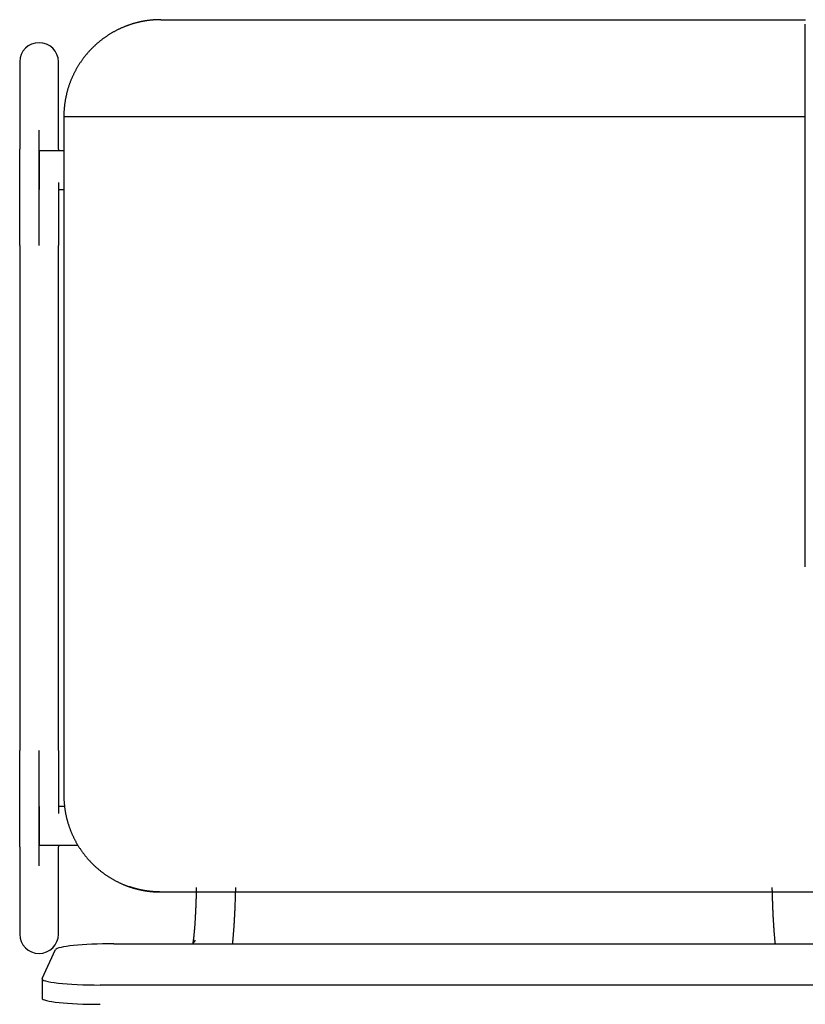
# Model space of a CAD drawing. Header units: metres. Extents: x -1 to 461, y -6 to 31.
# Tile 59 of 82: x 420.144 to 420.55, y 15.135 to 15.643. Entities that reach past the tile are written whole.
import ezdxf

# ---------------------------------------------------------------- set-up
doc = ezdxf.new("R2010")
doc.units = ezdxf.units.M
doc.linetypes.add('CONTINUA', pattern=[0])
doc.layers.add('PA MOBLES', color=7, linetype='CONTINUA', lineweight=25)

msp = doc.modelspace()

# ---------------------------------------------------------------- linework, layer by layer
at = {"layer": 'PA MOBLES', "color": 180, "transparency": 33554687}
for p, q in [((420.21727, 15.64268), (420.5499, 15.64268)), ((420.54976, 15.36033), (420.54976, 15.64033)), ((420.14449, 15.62094), (420.14449, 15.57588)), ((420.16449, 15.57588), (420.16449, 15.62094)), ((420.16727, 15.59268), (420.54976, 15.59268)), ((420.16727, 15.59268), (420.16727, 15.24267)), ((420.15449, 15.52619), (420.15449, 15.58576)), ((420.15449, 15.57507), (420.15449, 15.55507)), ((420.16727, 15.57507), (420.15449, 15.57507)), ((420.16449, 15.55507), (420.16727, 15.55507)), ((420.14449, 15.52619), (420.14449, 15.26569)), ((420.16449, 15.26569), (420.16449, 15.52619)), ((420.15449, 15.20612), (420.15449, 15.26569)), ((420.15449, 15.23681), (420.15449, 15.21681)), ((420.16761, 15.23681), (420.16449, 15.23681)), ((420.14449, 15.216), (420.14449, 15.17094)), ((420.15449, 15.21681), (420.17448, 15.21681)), ((420.16449, 15.17094), (420.16449, 15.216)), ((420.21669, 15.19268), (420.56284, 15.19268)), ((420.21669, 15.19268), (420.56284, 15.19268)), ((420.23498, 15.16775), (420.23363, 15.16597)), ((420.15605, 15.14803), (420.16305, 15.16293)), ((420.19301, 15.16597), (420.58593, 15.16597)), ((420.15601, 15.14787), (420.15601, 15.13792)), ((420.59293, 15.14467), (420.18601, 15.14467))]:
    msp.add_line(p, q, dxfattribs=at)
for points in [[(420.20535, 15.64124), (420.2051, 15.64117), (420.20485, 15.64111), (420.2046, 15.64104), (420.20435, 15.64098), (420.2041, 15.64091), (420.20385, 15.64084), (420.2036, 15.64077), (420.20335, 15.6407), (420.2031, 15.64063), (420.20285, 15.64055), (420.2026, 15.64048), (420.20235, 15.6404), (420.20211, 15.64032), (420.20186, 15.64024), (420.20161, 15.64016), (420.20137, 15.64008), (420.20112, 15.64), (420.20087, 15.63991), (420.20063, 15.63983), (420.20038, 15.63974), (420.20014, 15.63965), (420.1999, 15.63956), (420.19965, 15.63947), (420.19941, 15.63938), (420.19917, 15.63929), (420.19893, 15.63919), (420.19869, 15.6391), (420.19845, 15.639), (420.19821, 15.6389), (420.19797, 15.6388), (420.19766, 15.63867), (420.19735, 15.63854), (420.19705, 15.63841), (420.19674, 15.63827), (420.19644, 15.63813), (420.19614, 15.63799), (420.19583, 15.63785), (420.19553, 15.63771), (420.19523, 15.63756), (420.19494, 15.63741), (420.19464, 15.63726), (420.19434, 15.63711), (420.19405, 15.63696), (420.19375, 15.6368), (420.19346, 15.63665), (420.19317, 15.63649), (420.19288, 15.63633), (420.19259, 15.63616), (420.1923, 15.636), (420.19202, 15.63583), (420.19173, 15.63566), (420.19145, 15.63549), (420.19117, 15.63532), (420.19089, 15.63515), (420.19061, 15.63498), (420.19033, 15.6348), (420.19005, 15.63462), (420.18978, 15.63444), (420.1895, 15.63426), (420.18923, 15.63408), (420.18896, 15.63389), (420.18869, 15.63371), (420.18842, 15.63352), (420.18816, 15.63333), (420.18789, 15.63314), (420.18763, 15.63294), (420.18737, 15.63275), (420.18711, 15.63256), (420.18685, 15.63236), (420.18659, 15.63216), (420.18634, 15.63196), (420.18608, 15.63176), (420.18583, 15.63156), (420.18558, 15.63135), (420.18533, 15.63115), (420.18509, 15.63094), (420.18484, 15.63074), (420.1846, 15.63053), (420.18436, 15.63032), (420.18412, 15.63011), (420.18388, 15.6299), (420.18364, 15.62968), (420.18341, 15.62947), (420.18318, 15.62925), (420.18295, 15.62904), (420.18272, 15.62882), (420.18249, 15.6286), (420.18227, 15.62838), (420.18204, 15.62816), (420.18182, 15.62794), (420.1816, 15.62772), (420.18139, 15.6275), (420.18117, 15.62727), (420.18095, 15.62705), (420.18074, 15.62682), (420.18053, 15.62659), (420.18032, 15.62636), (420.1801, 15.62613), (420.17989, 15.62589), (420.17968, 15.62565), (420.17948, 15.62541), (420.17927, 15.62517), (420.17906, 15.62493), (420.17886, 15.62469), (420.17866, 15.62444), (420.17845, 15.62419), (420.17825, 15.62395), (420.17805, 15.62369), (420.17785, 15.62344), (420.17766, 15.62319), (420.17746, 15.62293), (420.17727, 15.62268), (420.17707, 15.62242), (420.17688, 15.62216), (420.17669, 15.62189), (420.1765, 15.62163), (420.17632, 15.62136), (420.17613, 15.6211), (420.17595, 15.62083), (420.17576, 15.62056), (420.17558, 15.62029), (420.1754, 15.62001), (420.17523, 15.61974), (420.17505, 15.61946), (420.17487, 15.61919), (420.1747, 15.61891), (420.17453, 15.61863), (420.17436, 15.61835), (420.17419, 15.61806), (420.17403, 15.61778), (420.17386, 15.61749), (420.1737, 15.61721), (420.17354, 15.61692), (420.17338, 15.61663), (420.17322, 15.61634), (420.17307, 15.61605), (420.17291, 15.61575), (420.17276, 15.61546), (420.17261, 15.61517), (420.17246, 15.61487), (420.17232, 15.61457), (420.17217, 15.61427), (420.17203, 15.61397), (420.17189, 15.61367), (420.17175, 15.61337), (420.17162, 15.61307), (420.17148, 15.61277), (420.17135, 15.61246), (420.17122, 15.61216), (420.17109, 15.61185), (420.17096, 15.61154), (420.17084, 15.61123), (420.17072, 15.61092), (420.1706, 15.61061), (420.17048, 15.6103), (420.17036, 15.60999), (420.17025, 15.60968), (420.17014, 15.60937), (420.17003, 15.60905), (420.16992, 15.60874), (420.16981, 15.60842), (420.16971, 15.60811), (420.16961, 15.60779), (420.16951, 15.60747), (420.16941, 15.60715), (420.16932, 15.60684), (420.16922, 15.60652), (420.16913, 15.6062), (420.16904, 15.60588), (420.16896, 15.60556), (420.16887, 15.60524), (420.16879, 15.60492), (420.16871, 15.60459), (420.16863, 15.60427), (420.16856, 15.60395), (420.16848, 15.60363), (420.16841, 15.6033), (420.16834, 15.60298), (420.16827, 15.60266), (420.16821, 15.60233), (420.16815, 15.60201), (420.16809, 15.60169), (420.16803, 15.60136), (420.16797, 15.60104), (420.16792, 15.60072), (420.16787, 15.60039), (420.16782, 15.60007), (420.16777, 15.59974), (420.16773, 15.59942), (420.16768, 15.59909), (420.16764, 15.59877), (420.1676, 15.59845), (420.16757, 15.59812), (420.16753, 15.5978), (420.1675, 15.59748), (420.16747, 15.59715), (420.16744, 15.59683), (420.16742, 15.59651), (420.16739, 15.59619), (420.16737, 15.59587), (420.16735, 15.59554), (420.16733, 15.59522), (420.16732, 15.5949), (420.1673, 15.59458), (420.16729, 15.59426), (420.16728, 15.59395), (420.16728, 15.59363), (420.16727, 15.59331), (420.16727, 15.59299), (420.16727, 15.59268)], [(420.21727, 15.64268), (420.21702, 15.64268), (420.21677, 15.64267), (420.21652, 15.64267), (420.21627, 15.64267), (420.21601, 15.64266), (420.21576, 15.64265), (420.2155, 15.64264), (420.21524, 15.64263), (420.21499, 15.64262), (420.21473, 15.64261), (420.21447, 15.6426), (420.2142, 15.64258), (420.21394, 15.64256), (420.21368, 15.64255), (420.21341, 15.64253), (420.21315, 15.6425), (420.21288, 15.64248), (420.21262, 15.64246), (420.21235, 15.64243), (420.21209, 15.64241), (420.21182, 15.64238), (420.21155, 15.64235), (420.21128, 15.64232), (420.21101, 15.64228), (420.21075, 15.64225), (420.21048, 15.64221), (420.21021, 15.64218), (420.20994, 15.64214), (420.20967, 15.6421), (420.2094, 15.64205), (420.20927, 15.64203), (420.20913, 15.64201), (420.20899, 15.64199), (420.20886, 15.64196), (420.20872, 15.64194), (420.20858, 15.64192), (420.20845, 15.64189), (420.20831, 15.64187), (420.20818, 15.64184), (420.20804, 15.64182), (420.2079, 15.64179), (420.20777, 15.64177), (420.20763, 15.64174), (420.2075, 15.64171), (420.20736, 15.64169), (420.20723, 15.64166), (420.20709, 15.64163), (420.20696, 15.6416), (420.20682, 15.64157), (420.20669, 15.64154), (420.20655, 15.64151), (420.20642, 15.64149), (420.20628, 15.64146), (420.20615, 15.64142), (420.20602, 15.64139), (420.20588, 15.64136), (420.20575, 15.64133), (420.20562, 15.6413), (420.20548, 15.64127), (420.20535, 15.64124)], [(420.14449, 15.52619), (420.14449, 15.52684), (420.14449, 15.52749), (420.14449, 15.52814), (420.14449, 15.52879), (420.14449, 15.52943), (420.14449, 15.53008), (420.14449, 15.53073), (420.14449, 15.53137), (420.14449, 15.53202), (420.14449, 15.53266), (420.14449, 15.5333), (420.14449, 15.53395), (420.14449, 15.53458), (420.14449, 15.53522), (420.14449, 15.53586), (420.14449, 15.53649), (420.14449, 15.53713), (420.14449, 15.53776), (420.14449, 15.53839), (420.14449, 15.53902), (420.14449, 15.53964), (420.14449, 15.54027), (420.14449, 15.54089), (420.14449, 15.54151), (420.14449, 15.54212), (420.14449, 15.54274), (420.14449, 15.54335), (420.14449, 15.54396), (420.14449, 15.54456), (420.14449, 15.54517), (420.14449, 15.54577), (420.14449, 15.54637), (420.14449, 15.54696), (420.14449, 15.54755), (420.14449, 15.54813), (420.14449, 15.54871), (420.14449, 15.54929), (420.14449, 15.54987), (420.14449, 15.55043), (420.14449, 15.551), (420.14449, 15.55156), (420.14449, 15.55212), (420.14449, 15.55267), (420.14449, 15.55322), (420.14449, 15.55376), (420.14449, 15.5543), (420.14449, 15.55483), (420.14449, 15.55536), (420.14449, 15.55588), (420.14449, 15.5564), (420.14449, 15.55692), (420.14449, 15.55743), (420.14449, 15.55793), (420.14449, 15.55843), (420.14449, 15.55892), (420.14449, 15.55941), (420.14449, 15.55989), (420.14449, 15.56037), (420.14449, 15.56084), (420.14449, 15.56131), (420.14449, 15.56171), (420.14449, 15.56211), (420.14449, 15.5625), (420.14449, 15.56289), (420.14449, 15.56327), (420.14449, 15.56365), (420.14449, 15.56403), (420.14449, 15.56439), (420.14449, 15.56476), (420.14449, 15.56512), (420.14449, 15.56547), (420.14449, 15.56582), (420.14449, 15.56616), (420.14449, 15.5665), (420.14449, 15.56683), (420.14449, 15.56716), (420.14449, 15.56748), (420.14449, 15.5678), (420.14449, 15.56811), (420.14449, 15.56842), (420.14449, 15.56872), (420.14449, 15.56901), (420.14449, 15.5693), (420.14449, 15.56959), (420.14449, 15.56987), (420.14449, 15.57014), (420.14449, 15.57041), (420.14449, 15.57067), (420.14449, 15.57093), (420.14449, 15.57118), (420.14449, 15.57142), (420.14449, 15.57166), (420.14449, 15.5719), (420.14449, 15.57212), (420.14449, 15.57235), (420.14449, 15.57256), (420.14449, 15.57277), (420.14449, 15.57297), (420.14449, 15.57317), (420.14449, 15.57336), (420.14449, 15.57355), (420.14449, 15.57373), (420.14449, 15.5739), (420.14449, 15.57406), (420.14449, 15.57422), (420.14449, 15.57438), (420.14449, 15.57453), (420.14449, 15.57467), (420.14449, 15.5748), (420.14449, 15.57493), (420.14449, 15.57506), (420.14449, 15.57517), (420.14449, 15.57528), (420.14449, 15.57539), (420.14449, 15.57549), (420.14449, 15.57558), (420.14449, 15.57566), (420.14449, 15.57574), (420.14449, 15.57581), (420.14449, 15.57588)], [(420.16449, 15.57588), (420.16449, 15.57586), (420.16449, 15.57584), (420.16449, 15.57582), (420.16449, 15.5758), (420.16449, 15.57578), (420.16449, 15.57576), (420.16449, 15.57574), (420.16449, 15.57571), (420.16449, 15.57569), (420.16449, 15.57567), (420.16449, 15.57564), (420.16449, 15.57562), (420.16449, 15.57559), (420.16449, 15.57556), (420.16449, 15.57554), (420.16449, 15.57551), (420.16449, 15.57548), (420.16449, 15.57545), (420.16449, 15.57542), (420.16449, 15.57539), (420.16449, 15.57536), (420.16449, 15.57533), (420.16449, 15.5753), (420.16449, 15.57527), (420.16449, 15.57524), (420.16449, 15.57521), (420.16449, 15.57517), (420.16449, 15.57514), (420.16449, 15.5751), (420.16449, 15.57507)], [(420.16449, 15.55874), (420.16449, 15.55871), (420.16449, 15.55867), (420.16449, 15.55864), (420.16449, 15.5586), (420.16449, 15.55857), (420.16449, 15.55853), (420.16449, 15.5585), (420.16449, 15.55846), (420.16449, 15.55843), (420.16449, 15.55839), (420.16449, 15.55835), (420.16449, 15.55832), (420.16449, 15.55828), (420.16449, 15.55825), (420.16449, 15.55821), (420.16449, 15.55818), (420.16449, 15.55814), (420.16449, 15.55811), (420.16449, 15.55807), (420.16449, 15.55803), (420.16449, 15.558), (420.16449, 15.55796), (420.16449, 15.55793), (420.16449, 15.55789), (420.16449, 15.55786), (420.16449, 15.55782), (420.16449, 15.55778), (420.16449, 15.55775), (420.16449, 15.55771), (420.16449, 15.55768), (420.16449, 15.55723), (420.16449, 15.55678), (420.16449, 15.55633), (420.16449, 15.55588), (420.16449, 15.55542), (420.16449, 15.55496), (420.16449, 15.55449), (420.16449, 15.55402), (420.16449, 15.55355), (420.16449, 15.55307), (420.16449, 15.55259), (420.16449, 15.55211), (420.16449, 15.55162), (420.16449, 15.55113), (420.16449, 15.55064), (420.16449, 15.55014), (420.16449, 15.54964), (420.16449, 15.54914), (420.16449, 15.54863), (420.16449, 15.54813), (420.16449, 15.54761), (420.16449, 15.5471), (420.16449, 15.54658), (420.16449, 15.54606), (420.16449, 15.54554), (420.16449, 15.54502), (420.16449, 15.54449), (420.16449, 15.54396), (420.16449, 15.54343), (420.16449, 15.54289), (420.16449, 15.54235), (420.16449, 15.54181), (420.16449, 15.54127), (420.16449, 15.54073), (420.16449, 15.54019), (420.16449, 15.53964), (420.16449, 15.53909), (420.16449, 15.53854), (420.16449, 15.53799), (420.16449, 15.53744), (420.16449, 15.53689), (420.16449, 15.53633), (420.16449, 15.53578), (420.16449, 15.53522), (420.16449, 15.53466), (420.16449, 15.5341), (420.16449, 15.53354), (420.16449, 15.53298), (420.16449, 15.53242), (420.16449, 15.53185), (420.16449, 15.53129), (420.16449, 15.53073), (420.16449, 15.53016), (420.16449, 15.52959), (420.16449, 15.52903), (420.16449, 15.52846), (420.16449, 15.52789), (420.16449, 15.52732), (420.16449, 15.52675), (420.16449, 15.52619)], [(420.14449, 15.216), (420.14449, 15.21607), (420.14449, 15.21616), (420.14449, 15.21625), (420.14449, 15.21635), (420.14449, 15.21646), (420.14449, 15.21658), (420.14449, 15.2167), (420.14449, 15.21684), (420.14449, 15.21698), (420.14449, 15.21713), (420.14449, 15.21729), (420.14449, 15.21745), (420.14449, 15.21763), (420.14449, 15.21781), (420.14449, 15.218), (420.14449, 15.2182), (420.14449, 15.21841), (420.14449, 15.21862), (420.14449, 15.21885), (420.14449, 15.21908), (420.14449, 15.21932), (420.14449, 15.21956), (420.14449, 15.21982), (420.14449, 15.22008), (420.14449, 15.22035), (420.14449, 15.22063), (420.14449, 15.22091), (420.14449, 15.2212), (420.14449, 15.2215), (420.14449, 15.22181), (420.14449, 15.22213), (420.14449, 15.22245), (420.14449, 15.22278), (420.14449, 15.22312), (420.14449, 15.22346), (420.14449, 15.22381), (420.14449, 15.22417), (420.14449, 15.22454), (420.14449, 15.22491), (420.14449, 15.22529), (420.14449, 15.22567), (420.14449, 15.22606), (420.14449, 15.22646), (420.14449, 15.22687), (420.14449, 15.22728), (420.14449, 15.2277), (420.14449, 15.22812), (420.14449, 15.22855), (420.14449, 15.22899), (420.14449, 15.22943), (420.14449, 15.22988), (420.14449, 15.23034), (420.14449, 15.2308), (420.14449, 15.23127), (420.14449, 15.23174), (420.14449, 15.23222), (420.14449, 15.23271), (420.14449, 15.2332), (420.14449, 15.2337), (420.14449, 15.2342), (420.14449, 15.23464), (420.14449, 15.23509), (420.14449, 15.23554), (420.14449, 15.236), (420.14449, 15.23646), (420.14449, 15.23692), (420.14449, 15.23739), (420.14449, 15.23786), (420.14449, 15.23833), (420.14449, 15.23881), (420.14449, 15.23929), (420.14449, 15.23977), (420.14449, 15.24026), (420.14449, 15.24075), (420.14449, 15.24124), (420.14449, 15.24173), (420.14449, 15.24223), (420.14449, 15.24274), (420.14449, 15.24324), (420.14449, 15.24375), (420.14449, 15.24426), (420.14449, 15.24478), (420.14449, 15.24529), (420.14449, 15.24581), (420.14449, 15.24633), (420.14449, 15.24686), (420.14449, 15.24739), (420.14449, 15.24792), (420.14449, 15.24845), (420.14449, 15.24898), (420.14449, 15.24952), (420.14449, 15.25006), (420.14449, 15.2506), (420.14449, 15.25115), (420.14449, 15.25169), (420.14449, 15.25224), (420.14449, 15.25278), (420.14449, 15.25333), (420.14449, 15.25388), (420.14449, 15.25444), (420.14449, 15.25499), (420.14449, 15.25554), (420.14449, 15.2561), (420.14449, 15.25666), (420.14449, 15.25721), (420.14449, 15.25777), (420.14449, 15.25833), (420.14449, 15.2589), (420.14449, 15.25946), (420.14449, 15.26002), (420.14449, 15.26059), (420.14449, 15.26115), (420.14449, 15.26172), (420.14449, 15.26228), (420.14449, 15.26285), (420.14449, 15.26342), (420.14449, 15.26398), (420.14449, 15.26455), (420.14449, 15.26512), (420.14449, 15.26569)], [(420.16449, 15.26569), (420.16449, 15.26504), (420.16449, 15.26439), (420.16449, 15.26374), (420.16449, 15.26309), (420.16449, 15.26244), (420.16449, 15.26179), (420.16449, 15.26115), (420.16449, 15.2605), (420.16449, 15.25986), (420.16449, 15.25921), (420.16449, 15.25857), (420.16449, 15.25793), (420.16449, 15.25729), (420.16449, 15.25665), (420.16449, 15.25602), (420.16449, 15.25538), (420.16449, 15.25475), (420.16449, 15.25412), (420.16449, 15.25349), (420.16449, 15.25286), (420.16449, 15.25223), (420.16449, 15.25161), (420.16449, 15.25099), (420.16449, 15.25037), (420.16449, 15.24975), (420.16449, 15.24914), (420.16449, 15.24853), (420.16449, 15.24792), (420.16449, 15.24731), (420.16449, 15.24671), (420.16449, 15.24621), (420.16449, 15.24572), (420.16449, 15.24523), (420.16449, 15.24475), (420.16449, 15.24427), (420.16449, 15.24378), (420.16449, 15.24331), (420.16449, 15.24283), (420.16449, 15.24236), (420.16449, 15.24189), (420.16449, 15.24142), (420.16449, 15.24096), (420.16449, 15.2405), (420.16449, 15.24004), (420.16449, 15.23958), (420.16449, 15.23913), (420.16449, 15.23868), (420.16449, 15.23823), (420.16449, 15.23779), (420.16449, 15.23735), (420.16449, 15.23691), (420.16449, 15.23648), (420.16449, 15.23605), (420.16449, 15.23562), (420.16449, 15.2352), (420.16449, 15.23478), (420.16449, 15.23436), (420.16449, 15.23395), (420.16449, 15.23354), (420.16449, 15.23313)], [(420.16727, 15.24267), (420.16727, 15.24236), (420.16727, 15.24204), (420.16728, 15.24173), (420.16728, 15.24141), (420.16729, 15.24109), (420.1673, 15.24078), (420.16732, 15.24046), (420.16733, 15.24014), (420.16735, 15.23982), (420.16737, 15.2395), (420.16739, 15.23918), (420.16741, 15.23886), (420.16744, 15.23854), (420.16747, 15.23822), (420.1675, 15.2379), (420.16753, 15.23757), (420.16756, 15.23725), (420.1676, 15.23693), (420.16764, 15.23661), (420.16768, 15.23628), (420.16772, 15.23596), (420.16777, 15.23564), (420.16781, 15.23531), (420.16786, 15.23499), (420.16791, 15.23467), (420.16797, 15.23434), (420.16802, 15.23402), (420.16808, 15.2337), (420.16814, 15.23337), (420.1682, 15.23305), (420.16827, 15.23273), (420.16833, 15.23241), (420.1684, 15.23208), (420.16847, 15.23176), (420.16855, 15.23144), (420.16862, 15.23112), (420.1687, 15.23079), (420.16878, 15.23047), (420.16886, 15.23015), (420.16895, 15.22983), (420.16903, 15.22951), (420.16912, 15.22919), (420.16921, 15.22887), (420.1693, 15.22855), (420.1694, 15.22823), (420.1695, 15.22791), (420.1696, 15.2276), (420.1697, 15.22728), (420.1698, 15.22696), (420.16991, 15.22665), (420.17001, 15.22633), (420.17012, 15.22602), (420.17024, 15.2257), (420.17035, 15.22539), (420.17047, 15.22508), (420.17059, 15.22476), (420.17071, 15.22445), (420.17083, 15.22414), (420.17095, 15.22383), (420.17108, 15.22352), (420.17121, 15.22322), (420.17134, 15.22291), (420.17147, 15.2226), (420.17161, 15.2223), (420.17174, 15.22199), (420.17188, 15.22169), (420.17202, 15.22139), (420.17217, 15.22109), (420.17231, 15.22079), (420.17246, 15.22049), (420.17261, 15.22019), (420.17276, 15.21989), (420.17291, 15.2196), (420.17307, 15.2193), (420.17322, 15.21901), (420.17338, 15.21872), (420.17354, 15.21843), (420.1737, 15.21813), (420.17387, 15.21785), (420.17403, 15.21756), (420.1742, 15.21727), (420.17437, 15.21699), (420.17454, 15.2167), (420.17471, 15.21642), (420.17489, 15.21614), (420.17507, 15.21586), (420.17524, 15.21558), (420.17542, 15.2153), (420.17561, 15.21503), (420.17579, 15.21476), (420.17597, 15.21448), (420.17616, 15.21421), (420.17635, 15.21394), (420.17654, 15.21367), (420.17673, 15.21341), (420.17692, 15.21314), (420.17711, 15.21288), (420.17731, 15.21262), (420.17751, 15.21236), (420.17771, 15.2121), (420.17791, 15.21184), (420.17811, 15.21159), (420.17831, 15.21133), (420.17851, 15.21108), (420.17872, 15.21083), (420.17893, 15.21058), (420.17913, 15.21034), (420.17934, 15.21009), (420.17955, 15.20985), (420.17976, 15.20961), (420.17998, 15.20937), (420.18019, 15.20913), (420.18041, 15.20889), (420.18062, 15.20866), (420.18084, 15.20843), (420.18106, 15.2082), (420.18128, 15.20797), (420.1815, 15.20774), (420.18172, 15.20751), (420.18194, 15.20729), (420.18216, 15.20707), (420.18239, 15.20685), (420.18261, 15.20663), (420.18284, 15.20641), (420.18307, 15.2062), (420.1833, 15.20598), (420.18354, 15.20577), (420.18377, 15.20555), (420.18401, 15.20534), (420.18425, 15.20513), (420.18449, 15.20492), (420.18473, 15.20471), (420.18498, 15.2045), (420.18522, 15.20429), (420.18547, 15.20409), (420.18572, 15.20388), (420.18597, 15.20368), (420.18623, 15.20348), (420.18648, 15.20328), (420.18674, 15.20308), (420.18699, 15.20288), (420.18725, 15.20268), (420.18752, 15.20249), (420.18778, 15.2023), (420.18804, 15.2021), (420.18831, 15.20191), (420.18858, 15.20173), (420.18884, 15.20154), (420.18912, 15.20135), (420.18939, 15.20117), (420.18966, 15.20099), (420.18994, 15.20081), (420.19021, 15.20063), (420.19049, 15.20045), (420.19077, 15.20027), (420.19105, 15.2001), (420.19133, 15.19993), (420.19161, 15.19976), (420.1919, 15.19959), (420.19219, 15.19942), (420.19247, 15.19926), (420.19276, 15.19909), (420.19305, 15.19893), (420.19334, 15.19877), (420.19363, 15.19861), (420.19393, 15.19846), (420.19422, 15.1983), (420.19452, 15.19815), (420.19481, 15.198), (420.19511, 15.19785), (420.19541, 15.19771), (420.19571, 15.19756), (420.19601, 15.19742), (420.19631, 15.19728), (420.19661, 15.19714), (420.19692, 15.197), (420.19722, 15.19687), (420.19753, 15.19674), (420.19783, 15.1966), (420.19814, 15.19648), (420.19823, 15.19644), (420.19832, 15.1964), (420.19842, 15.19636), (420.19851, 15.19633), (420.1986, 15.19629), (420.19869, 15.19625), (420.19878, 15.19622), (420.19887, 15.19618), (420.19896, 15.19614), (420.19906, 15.19611), (420.19915, 15.19607), (420.19924, 15.19604), (420.19933, 15.196), (420.19942, 15.19597), (420.19952, 15.19593), (420.19961, 15.1959), (420.1997, 15.19586), (420.19979, 15.19583), (420.19989, 15.19579), (420.19998, 15.19576), (420.20007, 15.19572), (420.20016, 15.19569), (420.20026, 15.19566), (420.20035, 15.19562), (420.20044, 15.19559), (420.20053, 15.19556), (420.20063, 15.19552), (420.20072, 15.19549), (420.20081, 15.19546), (420.20091, 15.19543)], [(420.16449, 15.21681), (420.16449, 15.21677), (420.16449, 15.21674), (420.16449, 15.2167), (420.16449, 15.21667), (420.16449, 15.21664), (420.16449, 15.2166), (420.16449, 15.21657), (420.16449, 15.21654), (420.16449, 15.21651), (420.16449, 15.21648), (420.16449, 15.21645), (420.16449, 15.21642), (420.16449, 15.21639), (420.16449, 15.21637), (420.16449, 15.21634), (420.16449, 15.21631), (420.16449, 15.21629), (420.16449, 15.21626), (420.16449, 15.21623), (420.16449, 15.21621), (420.16449, 15.21619), (420.16449, 15.21616), (420.16449, 15.21614), (420.16449, 15.21612), (420.16449, 15.2161), (420.16449, 15.21607), (420.16449, 15.21605), (420.16449, 15.21603), (420.16449, 15.21601), (420.16449, 15.216)], [(420.20091, 15.19543), (420.20093, 15.19542), (420.20096, 15.19541), (420.20098, 15.1954), (420.20101, 15.19539), (420.20103, 15.19538), (420.20106, 15.19538), (420.20108, 15.19537), (420.20111, 15.19536), (420.20113, 15.19535), (420.20115, 15.19534), (420.20118, 15.19533), (420.2012, 15.19532), (420.20123, 15.19532), (420.20125, 15.19531), (420.20128, 15.1953), (420.2013, 15.19529), (420.20133, 15.19528), (420.20135, 15.19527), (420.20138, 15.19527), (420.2014, 15.19526), (420.20143, 15.19525), (420.20145, 15.19524), (420.20148, 15.19523), (420.2015, 15.19523), (420.20152, 15.19522), (420.20155, 15.19521), (420.20157, 15.1952), (420.2016, 15.19519), (420.20162, 15.19518), (420.20165, 15.19518), (420.2018, 15.19513), (420.20195, 15.19508), (420.20211, 15.19503), (420.20227, 15.19498), (420.20242, 15.19493), (420.20258, 15.19488), (420.20274, 15.19483), (420.2029, 15.19478), (420.20306, 15.19473), (420.20322, 15.19469), (420.20339, 15.19464), (420.20355, 15.19459), (420.20371, 15.19455), (420.20388, 15.1945), (420.20404, 15.19446), (420.20421, 15.19441), (420.20438, 15.19437), (420.20454, 15.19432), (420.20471, 15.19428), (420.20488, 15.19423), (420.20505, 15.19419), (420.20521, 15.19415), (420.20538, 15.19411), (420.20555, 15.19407), (420.20572, 15.19403), (420.20589, 15.19398), (420.20606, 15.19395), (420.20623, 15.19391), (420.2064, 15.19387), (420.20657, 15.19383), (420.20674, 15.19379), (420.20692, 15.19376), (420.20709, 15.19372), (420.20726, 15.19369), (420.20743, 15.19365), (420.2076, 15.19362), (420.20777, 15.19358), (420.20794, 15.19355), (420.20811, 15.19352), (420.20828, 15.19349), (420.20845, 15.19346), (420.20862, 15.19343), (420.20879, 15.1934), (420.20895, 15.19337), (420.20912, 15.19334), (420.20929, 15.19332), (420.20946, 15.19329), (420.20962, 15.19326), (420.20979, 15.19324), (420.20995, 15.19321), (420.21012, 15.19319), (420.21028, 15.19316), (420.21045, 15.19314), (420.21061, 15.19312), (420.21077, 15.1931), (420.21093, 15.19308), (420.21109, 15.19306), (420.21125, 15.19304), (420.21141, 15.19302), (420.21157, 15.193), (420.21169, 15.19299), (420.21182, 15.19297), (420.21195, 15.19296), (420.21208, 15.19294), (420.21222, 15.19293), (420.21235, 15.19292), (420.21249, 15.1929), (420.21262, 15.19289), (420.21276, 15.19288), (420.21289, 15.19287), (420.21303, 15.19286), (420.21317, 15.19284), (420.21331, 15.19283), (420.21345, 15.19282), (420.21359, 15.19281), (420.21373, 15.1928), (420.21387, 15.19279), (420.214, 15.19278), (420.21414, 15.19277), (420.21428, 15.19276), (420.21442, 15.19276), (420.21455, 15.19275), (420.21469, 15.19274), (420.21482, 15.19273), (420.21496, 15.19273), (420.21509, 15.19272), (420.21522, 15.19272), (420.21535, 15.19271), (420.21548, 15.19271), (420.21561, 15.1927), (420.21562, 15.1927), (420.21564, 15.1927), (420.21565, 15.1927), (420.21567, 15.1927), (420.21568, 15.1927), (420.2157, 15.1927), (420.21571, 15.1927), (420.21573, 15.1927), (420.21574, 15.1927), (420.21576, 15.1927), (420.21577, 15.1927), (420.21579, 15.1927), (420.2158, 15.1927), (420.21582, 15.19269), (420.21584, 15.19269), (420.21585, 15.19269), (420.21587, 15.19269), (420.21588, 15.19269), (420.2159, 15.19269), (420.21592, 15.19269), (420.21593, 15.19269), (420.21595, 15.19269), (420.21596, 15.19269), (420.21598, 15.19269), (420.216, 15.19269), (420.21601, 15.19269), (420.21603, 15.19269), (420.21604, 15.19269), (420.21606, 15.19269), (420.21608, 15.19269), (420.21609, 15.19269), (420.21611, 15.19269), (420.21612, 15.19269), (420.21614, 15.19269), (420.21616, 15.19269), (420.21617, 15.19269), (420.21619, 15.19269), (420.2162, 15.19268), (420.21622, 15.19268), (420.21624, 15.19268), (420.21625, 15.19268), (420.21627, 15.19268), (420.21628, 15.19268), (420.2163, 15.19268), (420.21631, 15.19268), (420.21633, 15.19268), (420.21634, 15.19268), (420.21636, 15.19268), (420.21638, 15.19268), (420.21639, 15.19268), (420.21641, 15.19268), (420.21642, 15.19268), (420.21644, 15.19268), (420.21645, 15.19268), (420.21647, 15.19268), (420.21648, 15.19268), (420.21649, 15.19268), (420.21651, 15.19268), (420.21652, 15.19268), (420.21654, 15.19268), (420.21654, 15.19268), (420.21655, 15.19268), (420.21655, 15.19268), (420.21656, 15.19268), (420.21656, 15.19268), (420.21657, 15.19268), (420.21657, 15.19268), (420.21657, 15.19268), (420.21658, 15.19268), (420.21658, 15.19268), (420.21659, 15.19268), (420.21659, 15.19268), (420.2166, 15.19268), (420.2166, 15.19268), (420.21661, 15.19268), (420.21661, 15.19268), (420.21662, 15.19268), (420.21662, 15.19268), (420.21663, 15.19268), (420.21663, 15.19268), (420.21663, 15.19268), (420.21664, 15.19268), (420.21664, 15.19268), (420.21665, 15.19268), (420.21665, 15.19268), (420.21666, 15.19268), (420.21666, 15.19268), (420.21666, 15.19268), (420.21667, 15.19268), (420.21669, 15.19268)], [(420.20243, 15.19493), (420.20238, 15.19494), (420.20233, 15.19496), (420.20228, 15.19497), (420.20222, 15.19499), (420.20217, 15.19501), (420.20212, 15.19502), (420.20207, 15.19504), (420.20202, 15.19506), (420.20197, 15.19507), (420.20192, 15.19509), (420.20187, 15.1951), (420.20182, 15.19512), (420.20177, 15.19514), (420.20172, 15.19515), (420.20167, 15.19517), (420.20161, 15.19519), (420.20156, 15.1952), (420.20151, 15.19522), (420.20146, 15.19524), (420.20141, 15.19525), (420.20136, 15.19527), (420.20131, 15.19529), (420.20126, 15.19531), (420.20121, 15.19532), (420.20116, 15.19534), (420.20111, 15.19536), (420.20106, 15.19537), (420.20101, 15.19539), (420.20096, 15.19541), (420.20091, 15.19543)], [(420.21667, 15.19268), (420.21667, 15.19268), (420.21666, 15.19268), (420.21666, 15.19268), (420.21666, 15.19268), (420.21665, 15.19268), (420.21665, 15.19268), (420.21664, 15.19268), (420.21664, 15.19268), (420.21663, 15.19268), (420.21663, 15.19268), (420.21663, 15.19268), (420.21662, 15.19268), (420.21662, 15.19268), (420.21661, 15.19268), (420.21661, 15.19268), (420.2166, 15.19268), (420.2166, 15.19268), (420.21659, 15.19268), (420.21659, 15.19268), (420.21658, 15.19268), (420.21658, 15.19268), (420.21657, 15.19268), (420.21657, 15.19268), (420.21657, 15.19268), (420.21656, 15.19268), (420.21656, 15.19268), (420.21655, 15.19268), (420.21655, 15.19268), (420.21654, 15.19268), (420.21654, 15.19268), (420.21652, 15.19268), (420.21651, 15.19268), (420.21649, 15.19268), (420.21648, 15.19268), (420.21647, 15.19268), (420.21645, 15.19268), (420.21644, 15.19268), (420.21642, 15.19268), (420.21641, 15.19268), (420.21639, 15.19268), (420.21638, 15.19268), (420.21636, 15.19268), (420.21634, 15.19268), (420.21633, 15.19268), (420.21631, 15.19268), (420.2163, 15.19268), (420.21628, 15.19268), (420.21627, 15.19268), (420.21625, 15.19268), (420.21624, 15.19268), (420.21622, 15.19268), (420.2162, 15.19268), (420.21619, 15.19269), (420.21617, 15.19269), (420.21616, 15.19269), (420.21614, 15.19269), (420.21612, 15.19269), (420.21611, 15.19269), (420.21609, 15.19269), (420.21608, 15.19269), (420.21606, 15.19269), (420.21604, 15.19269), (420.21603, 15.19269), (420.21601, 15.19269), (420.216, 15.19269), (420.21598, 15.19269), (420.21596, 15.19269), (420.21595, 15.19269), (420.21593, 15.19269), (420.21592, 15.19269), (420.2159, 15.19269), (420.21588, 15.19269), (420.21587, 15.19269), (420.21585, 15.19269), (420.21584, 15.19269), (420.21582, 15.19269), (420.2158, 15.1927), (420.21579, 15.1927), (420.21577, 15.1927), (420.21576, 15.1927), (420.21574, 15.1927), (420.21573, 15.1927), (420.21571, 15.1927), (420.2157, 15.1927), (420.21568, 15.1927), (420.21567, 15.1927), (420.21565, 15.1927), (420.21564, 15.1927), (420.21562, 15.1927), (420.21561, 15.1927), (420.21548, 15.19271), (420.21535, 15.19271), (420.21522, 15.19272), (420.21509, 15.19272), (420.21496, 15.19273), (420.21482, 15.19273), (420.21469, 15.19274), (420.21455, 15.19275), (420.21442, 15.19276), (420.21428, 15.19276), (420.21414, 15.19277), (420.214, 15.19278), (420.21387, 15.19279), (420.21373, 15.1928), (420.21359, 15.19281), (420.21345, 15.19282), (420.21331, 15.19283), (420.21317, 15.19284), (420.21303, 15.19286), (420.21289, 15.19287), (420.21276, 15.19288), (420.21262, 15.19289), (420.21249, 15.1929), (420.21235, 15.19292), (420.21222, 15.19293), (420.21208, 15.19294), (420.21195, 15.19296), (420.21182, 15.19297), (420.21169, 15.19299), (420.21157, 15.193), (420.21141, 15.19302), (420.21125, 15.19304), (420.21109, 15.19306), (420.21093, 15.19308), (420.21077, 15.1931), (420.21061, 15.19312), (420.21045, 15.19314), (420.21028, 15.19316), (420.21012, 15.19319), (420.20995, 15.19321), (420.20979, 15.19324), (420.20962, 15.19326), (420.20946, 15.19329), (420.20929, 15.19332), (420.20912, 15.19334), (420.20895, 15.19337), (420.20879, 15.1934), (420.20862, 15.19343), (420.20845, 15.19346), (420.20828, 15.19349), (420.20811, 15.19352), (420.20794, 15.19355), (420.20777, 15.19358), (420.2076, 15.19362), (420.20743, 15.19365), (420.20726, 15.19369), (420.20709, 15.19372), (420.20692, 15.19376), (420.20674, 15.19379), (420.20657, 15.19383), (420.20643, 15.19386), (420.20629, 15.19389), (420.20615, 15.19393), (420.20601, 15.19396), (420.20587, 15.19399), (420.20572, 15.19402), (420.20558, 15.19406), (420.20544, 15.19409), (420.2053, 15.19413), (420.20516, 15.19416), (420.20502, 15.1942), (420.20488, 15.19423), (420.20474, 15.19427), (420.2046, 15.19431), (420.20446, 15.19434), (420.20432, 15.19438), (420.20418, 15.19442), (420.20405, 15.19445), (420.20391, 15.19449), (420.20377, 15.19453), (420.20364, 15.19457), (420.2035, 15.19461), (420.20336, 15.19465), (420.20323, 15.19469), (420.20309, 15.19472), (420.20296, 15.19476), (420.20283, 15.1948), (420.20269, 15.19485), (420.20256, 15.19489), (420.20243, 15.19493)], [(420.23397, 15.16642), (420.23398, 15.16647), (420.23399, 15.16653), (420.234, 15.16659), (420.23401, 15.16665), (420.23402, 15.16671), (420.23403, 15.16678), (420.23404, 15.16684), (420.23405, 15.16691), (420.23406, 15.16698), (420.23407, 15.16705), (420.23408, 15.16712), (420.2341, 15.1672), (420.23411, 15.16728), (420.23412, 15.16736), (420.23413, 15.16744), (420.23414, 15.16752), (420.23416, 15.1676), (420.23417, 15.16769), (420.23418, 15.16778), (420.23419, 15.16787), (420.23421, 15.16796), (420.23422, 15.16806), (420.23423, 15.16815), (420.23424, 15.16825), (420.23426, 15.16835), (420.23427, 15.16845), (420.23428, 15.16856), (420.2343, 15.16866), (420.23431, 15.16877), (420.23432, 15.16888), (420.23435, 15.16909), (420.23437, 15.16931), (420.2344, 15.16954), (420.23443, 15.16977), (420.23445, 15.17001), (420.23448, 15.17026), (420.2345, 15.17051), (420.23453, 15.17077), (420.23456, 15.17104), (420.23458, 15.17131), (420.23461, 15.17159), (420.23464, 15.17187), (420.23466, 15.17217), (420.23469, 15.17247), (420.23472, 15.17277), (420.23474, 15.17309), (420.23477, 15.1734), (420.2348, 15.17373), (420.23482, 15.17406), (420.23485, 15.1744), (420.23488, 15.17475), (420.2349, 15.1751), (420.23493, 15.17547), (420.23496, 15.17583), (420.23498, 15.17621), (420.23501, 15.17659), (420.23503, 15.17697), (420.23506, 15.17737), (420.23509, 15.17777), (420.23511, 15.17818), (420.23514, 15.17862), (420.23516, 15.17907), (420.23519, 15.17952), (420.23522, 15.17998), (420.23524, 15.18045), (420.23527, 15.18092), (420.23529, 15.18139), (420.23532, 15.18187), (420.23534, 15.18235), (420.23536, 15.18284), (420.23539, 15.18333), (420.23541, 15.18383), (420.23543, 15.18433), (420.23545, 15.18483), (420.23548, 15.18534), (420.2355, 15.18586), (420.23552, 15.18638), (420.23554, 15.1869), (420.23556, 15.18742), (420.23558, 15.18795), (420.2356, 15.18849), (420.23561, 15.18903), (420.23563, 15.18957), (420.23565, 15.19011), (420.23567, 15.19066), (420.23568, 15.19121), (420.2357, 15.19177), (420.23572, 15.19233), (420.23573, 15.19289), (420.23575, 15.19345), (420.23575, 15.1935), (420.23575, 15.19355), (420.23575, 15.1936), (420.23575, 15.19365), (420.23575, 15.1937), (420.23575, 15.19375), (420.23576, 15.1938), (420.23576, 15.19385), (420.23576, 15.19389), (420.23576, 15.19394), (420.23576, 15.19399), (420.23576, 15.19404), (420.23576, 15.19409), (420.23576, 15.19414), (420.23577, 15.19419), (420.23577, 15.19424), (420.23577, 15.19429), (420.23577, 15.19434), (420.23577, 15.19438), (420.23577, 15.19443), (420.23577, 15.19448), (420.23577, 15.19453), (420.23578, 15.19458), (420.23578, 15.19463), (420.23578, 15.19468), (420.23578, 15.19473), (420.23578, 15.19478), (420.23578, 15.19483), (420.23578, 15.19488), (420.23578, 15.19493)], [(420.25579, 15.19493), (420.25579, 15.19483), (420.25579, 15.19473), (420.25578, 15.19463), (420.25578, 15.19453), (420.25578, 15.19444), (420.25578, 15.19434), (420.25577, 15.19424), (420.25577, 15.19414), (420.25577, 15.19405), (420.25577, 15.19395), (420.25576, 15.19385), (420.25576, 15.19375), (420.25576, 15.19366), (420.25576, 15.19356), (420.25575, 15.19346), (420.25575, 15.19336), (420.25575, 15.19327), (420.25575, 15.19317), (420.25574, 15.19307), (420.25574, 15.19298), (420.25574, 15.19288), (420.25574, 15.19278), (420.25573, 15.19268), (420.25573, 15.19259), (420.25573, 15.19249), (420.25573, 15.19239), (420.25572, 15.1923), (420.25572, 15.1922), (420.25572, 15.19211), (420.25572, 15.19201), (420.2557, 15.19139), (420.25568, 15.19077), (420.25566, 15.19015), (420.25564, 15.18954), (420.25562, 15.18894), (420.2556, 15.18834), (420.25558, 15.18774), (420.25556, 15.18714), (420.25554, 15.18655), (420.25552, 15.18597), (420.25549, 15.18539), (420.25547, 15.18481), (420.25545, 15.18424), (420.25542, 15.18367), (420.2554, 15.18311), (420.25537, 15.18255), (420.25535, 15.182), (420.25532, 15.18145), (420.25529, 15.18091), (420.25527, 15.18037), (420.25524, 15.17984), (420.25521, 15.17931), (420.25518, 15.17879), (420.25515, 15.17827), (420.25512, 15.17775), (420.25509, 15.17725), (420.25506, 15.17674), (420.25503, 15.17625), (420.255, 15.17575), (420.25496, 15.17527), (420.25494, 15.17487), (420.25491, 15.17447), (420.25488, 15.17409), (420.25486, 15.17371), (420.25483, 15.17334), (420.2548, 15.17297), (420.25478, 15.17262), (420.25475, 15.17226), (420.25473, 15.17192), (420.2547, 15.17158), (420.25467, 15.17125), (420.25465, 15.17092), (420.25462, 15.1706), (420.25459, 15.17028), (420.25457, 15.16997), (420.25454, 15.16967), (420.25452, 15.16937), (420.25449, 15.16908), (420.25446, 15.16879), (420.25444, 15.16851), (420.25441, 15.16824), (420.25438, 15.16797), (420.25436, 15.1677), (420.25433, 15.16744), (420.2543, 15.16719), (420.25428, 15.16694), (420.25425, 15.16669), (420.25422, 15.16645), (420.25419, 15.16621), (420.25417, 15.16598)], [(420.53254, 15.19493), (420.53254, 15.19483), (420.53254, 15.19473), (420.53254, 15.19463), (420.53255, 15.19453), (420.53255, 15.19444), (420.53255, 15.19434), (420.53255, 15.19424), (420.53256, 15.19414), (420.53256, 15.19405), (420.53256, 15.19395), (420.53256, 15.19385), (420.53257, 15.19375), (420.53257, 15.19366), (420.53257, 15.19356), (420.53257, 15.19346), (420.53258, 15.19336), (420.53258, 15.19327), (420.53258, 15.19317), (420.53258, 15.19307), (420.53259, 15.19298), (420.53259, 15.19288), (420.53259, 15.19278), (420.53259, 15.19268), (420.5326, 15.19259), (420.5326, 15.19249), (420.5326, 15.19239), (420.5326, 15.1923), (420.53261, 15.1922), (420.53261, 15.19211), (420.53261, 15.19201), (420.53263, 15.19139), (420.53265, 15.19077), (420.53267, 15.19015), (420.53269, 15.18954), (420.5327, 15.18894), (420.53272, 15.18834), (420.53275, 15.18774), (420.53277, 15.18714), (420.53279, 15.18655), (420.53281, 15.18597), (420.53283, 15.18539), (420.53286, 15.18481), (420.53288, 15.18424), (420.53291, 15.18367), (420.53293, 15.18311), (420.53296, 15.18255), (420.53298, 15.182), (420.53301, 15.18145), (420.53303, 15.18091), (420.53306, 15.18037), (420.53309, 15.17984), (420.53312, 15.17931), (420.53315, 15.17879), (420.53318, 15.17827), (420.53321, 15.17775), (420.53324, 15.17725), (420.53327, 15.17674), (420.5333, 15.17625), (420.53333, 15.17575), (420.53336, 15.17527), (420.53339, 15.17487), (420.53342, 15.17447), (420.53344, 15.17409), (420.53347, 15.17371), (420.5335, 15.17334), (420.53352, 15.17297), (420.53355, 15.17262), (420.53358, 15.17226), (420.5336, 15.17192), (420.53363, 15.17158), (420.53365, 15.17125), (420.53368, 15.17092), (420.53371, 15.1706), (420.53373, 15.17028), (420.53376, 15.16997), (420.53379, 15.16967), (420.53381, 15.16937), (420.53384, 15.16908), (420.53387, 15.16879), (420.53389, 15.16851), (420.53392, 15.16824), (420.53394, 15.16797), (420.53397, 15.1677), (420.534, 15.16744), (420.53403, 15.16719), (420.53405, 15.16694), (420.53408, 15.16669), (420.53411, 15.16645), (420.53413, 15.16621), (420.53416, 15.16598)]]:
    msp.add_lwpolyline(points, dxfattribs=at)
for start, end in [(180, 270), (270, 0)]:
    msp.add_arc((420.15449, 15.17094), 0.01, start, end, dxfattribs=at)
for centre, major_axis, ratio, start_param, end_param in [((420.15449, 15.62094), (-0.01, 0), 0.987805, 4.712389, 6.283185), ((420.15449, 15.62094), (-0.01, 0), 0.987805, 3.141593, 4.712389), ((420.19301, 15.16277), (0.03, 0), 0.106466, 1.570796, 3.091634), ((420.18601, 15.14787), (-0.03, 0), 0.106466, 6.233227, 7.853982), ((420.18601, 15.13792), (-0.03, 0), 0.106466, 0, 1.570796)]:
    msp.add_ellipse(centre, major_axis=major_axis, ratio=ratio, start_param=start_param, end_param=end_param, dxfattribs=at)

doc.saveas('drawing.dxf')
